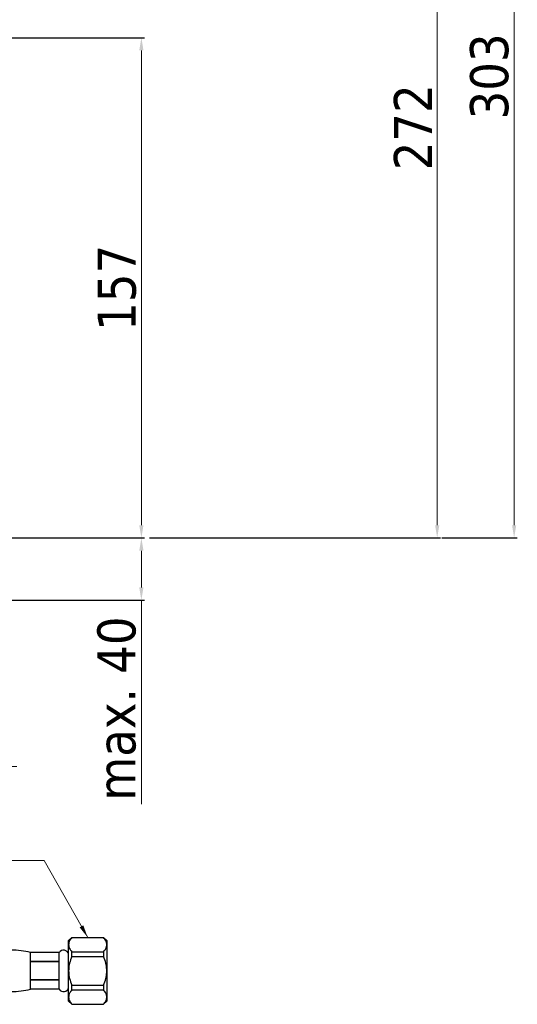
# Model space of a CAD drawing. Header units: millimetres. Extents: x 2465 to 2926, y 45 to 644.
# Tile 5 of 6: x 2770 to 2926, y 129 to 438. Entities that reach past the tile are written whole.
import ezdxf

# ---------------------------------------------------------------- set-up
doc = ezdxf.new("R2010")
doc.units = ezdxf.units.MM
doc.layers.add('COSTRUZIONE', color=4, linetype='Continuous', lineweight=13)
doc.styles.get("Standard").update_dxf_attribs({"font": 'tahoma.ttf'})
doc.dimstyles.new('ISO-25', dxfattribs={"dimtxt": 12, "dimasz": 4, "dimexe": 1, "dimexo": 1.5, "dimgap": 1.5, "dimtad": 1, "dimdec": 0, "dimtxsty": 'Standard', "dimcen": 2.5, "dimclrd": 7, "dimclre": 7, "dimclrt": 7, "dimadec": 0, "dimazin": 0, "dimtfac": 1, "dimtdec": 0, "dimtmove": 0, "dimatfit": 3, "dimfxl": 1, "dimlwd": 13, "dimarcsym": 0})

# ---------------------------------------------------------------- blocks, each defined once
blk = doc.blocks.new('*D8')
at = {"color": 7, "linetype": 'Continuous', "lineweight": -2, "transparency": 16777216}
for p, q in [((2693.06, 275.06), (2809.13, 275.06)), ((2708.56, 255.52), (2809.13, 255.52))]:
    blk.add_line(p, q, dxfattribs=at)
at = {"color": 7, "linetype": 'Continuous', "lineweight": 13, "transparency": 16777216}
for p, q in [((2808.13, 271.06), (2808.13, 259.52)), ((2808.13, 255.52), (2808.13, 191.41))]:
    blk.add_line(p, q, dxfattribs=at)
at = {"color": 7, "linetype": 'Continuous', "transparency": 16777216}
for points in [[(2807.46, 271.06), (2808.79, 271.06), (2808.13, 275.06)], [(2807.46, 259.52), (2808.79, 259.52), (2808.13, 255.52)]]:
    blk.add_solid(points, dxfattribs=at)
at = {"layer": 'Defpoints', "color": 0, "linetype": 'Continuous', "transparency": 16777216}
for p in [(2691.56, 275.06), (2707.06, 255.52), (2808.13, 255.52)]:
    blk.add_point(p, dxfattribs=at)
at = {"color": 7, "linetype": 'Continuous', "transparency": 16777216, "insert": (2800.38, 221.47), "char_height": 12, "attachment_point": 5, "rotation": 90}
blk.add_mtext('max. 40', dxfattribs=at)
blk = doc.blocks.new('*D9')
at = {"color": 7, "linetype": 'Continuous', "lineweight": -2, "transparency": 16777216}
for p, q in [((2645.31, 273.56), (2645.31, 202.31)), ((2678.81, 273.56), (2678.81, 202.31))]:
    blk.add_line(p, q, dxfattribs=at)
at = {"color": 7, "linetype": 'Continuous', "lineweight": 13, "transparency": 16777216}
for p, q in [((2649.31, 203.31), (2674.81, 203.31)), ((2678.81, 203.31), (2768.99, 203.31))]:
    blk.add_line(p, q, dxfattribs=at)
at = {"color": 7, "transparency": 16777216}
for points in [[(2649.31, 203.98), (2649.31, 202.65), (2645.31, 203.31)], [(2674.81, 202.65), (2674.81, 203.98), (2678.81, 203.31)]]:
    blk.add_solid(points, dxfattribs=at)
at = {"layer": 'Defpoints', "color": 0, "transparency": 16777216}
for p in [(2645.31, 275.06), (2678.81, 275.06), (2678.81, 203.31)]:
    blk.add_point(p, dxfattribs=at)
at = {"color": 7, "transparency": 16777216, "insert": (2730.7, 222.03), "char_height": 12, "attachment_point": 5}
blk.add_mtext('min.%%c33,5 \\P max.%%c40', dxfattribs=at)
blk = doc.blocks.new('*D11')
at = {"color": 7, "linetype": 'Continuous', "lineweight": -2, "transparency": 16777216}
for p, q in [((2742.26, 432.21), (2809.13, 432.21)), ((2693.06, 275.06), (2809.13, 275.06))]:
    blk.add_line(p, q, dxfattribs=at)
at = {"color": 7, "linetype": 'Continuous', "lineweight": 13, "transparency": 16777216}
blk.add_line((2808.13, 428.21), (2808.13, 279.06), dxfattribs=at)
at = {"color": 7, "linetype": 'Continuous', "transparency": 16777216}
for points in [[(2807.46, 428.21), (2808.79, 428.21), (2808.13, 432.21)], [(2807.46, 279.06), (2808.79, 279.06), (2808.13, 275.06)]]:
    blk.add_solid(points, dxfattribs=at)
at = {"layer": 'Defpoints', "color": 0, "linetype": 'Continuous', "transparency": 16777216}
for p in [(2740.76, 432.21), (2691.56, 275.06), (2808.13, 275.06)]:
    blk.add_point(p, dxfattribs=at)
at = {"color": 7, "linetype": 'Continuous', "transparency": 16777216, "insert": (2800.48, 353.64), "char_height": 12, "attachment_point": 5, "rotation": 90}
blk.add_mtext('157', dxfattribs=at)
blk = doc.blocks.new('*D18')
at = {"layer": 'COSTRUZIONE', "color": 7, "lineweight": -2, "transparency": 16777216}
for p, q in [((2885.06, 533.06), (2902.14, 533.06)), ((2810.63, 275.06), (2902.14, 275.06))]:
    blk.add_line(p, q, dxfattribs=at)
at = {"layer": 'COSTRUZIONE', "color": 7, "lineweight": 13, "transparency": 16777216}
blk.add_line((2901.14, 529.06), (2901.14, 279.06), dxfattribs=at)
at = {"layer": 'COSTRUZIONE', "color": 7, "transparency": 16777216}
for points in [[(2900.48, 529.06), (2901.81, 529.06), (2901.14, 533.06)], [(2900.48, 279.06), (2901.81, 279.06), (2901.14, 275.06)]]:
    blk.add_solid(points, dxfattribs=at)
at = {"layer": 'Defpoints', "color": 0, "transparency": 16777216}
for p in [(2883.56, 533.06), (2809.13, 275.06), (2901.14, 275.06)]:
    blk.add_point(p, dxfattribs=at)
at = {"layer": 'COSTRUZIONE', "color": 7, "transparency": 16777216, "insert": (2893.52, 404.06), "char_height": 12, "attachment_point": 5, "rotation": 90}
blk.add_mtext('272', dxfattribs=at)
blk = doc.blocks.new('*D19')
at = {"layer": 'COSTRUZIONE', "color": 7, "lineweight": -2, "transparency": 16777216}
for p, q in [((2891.56, 565.06), (2926.33, 565.06)), ((2902.64, 275.06), (2926.33, 275.06))]:
    blk.add_line(p, q, dxfattribs=at)
at = {"layer": 'COSTRUZIONE', "color": 7, "lineweight": 13, "transparency": 16777216}
blk.add_line((2925.33, 561.06), (2925.33, 279.06), dxfattribs=at)
at = {"layer": 'COSTRUZIONE', "color": 7, "transparency": 16777216}
for points in [[(2924.67, 561.06), (2926, 561.06), (2925.33, 565.06)], [(2924.67, 279.06), (2926, 279.06), (2925.33, 275.06)]]:
    blk.add_solid(points, dxfattribs=at)
at = {"layer": 'Defpoints', "color": 0, "transparency": 16777216}
for p in [(2890.06, 565.06), (2901.14, 275.06), (2925.33, 275.06)]:
    blk.add_point(p, dxfattribs=at)
at = {"layer": 'COSTRUZIONE', "color": 7, "transparency": 16777216, "insert": (2917.59, 420.06), "char_height": 12, "attachment_point": 5, "rotation": 90}
blk.add_mtext('303', dxfattribs=at)

msp = doc.modelspace()

# ---------------------------------------------------------------- linework, layer by layer
at = {"color": 7, "linetype": 'Continuous'}
for p, q in [((2785.26, 148.56), (2786.26, 149.56)), ((2785.26, 129.56), (2785.26, 148.56)), ((2786.26, 149.56), (2796.26, 149.56)), ((2786.26, 149.52), (2786.26, 149.56)), ((2786.26, 149.52), (2796.26, 149.52)), ((2797.26, 148.56), (2796.26, 149.56)), ((2796.26, 149.56), (2796.26, 149.52)), ((2797.26, 148.56), (2797.26, 129.56)), ((2797.26, 147.29), (2797.25, 147.53)), ((2797.25, 147.05), (2797.26, 147.29)), ((2782.26, 144.81), (2773.26, 144.81)), ((2782.26, 144.81), (2773.26, 144.81)), ((2773.26, 133.31), (2773.26, 144.81)), ((2782.26, 133.31), (2782.26, 144.81)), ((2786.26, 143.53), (2786.26, 145.05)), ((2786.26, 145.05), (2796.26, 145.05)), ((2786.26, 143.53), (2796.26, 143.53)), ((2796.26, 145.05), (2796.26, 143.53)), ((2782.26, 141.97), (2773.26, 141.97)), ((2782.26, 141.9), (2773.26, 141.9)), ((2782.26, 136.22), (2773.26, 136.22)), ((2782.26, 136.15), (2773.26, 136.15)), ((2782.26, 133.31), (2773.26, 133.31)), ((2782.26, 133.31), (2773.26, 133.31)), ((2786.26, 133.07), (2786.26, 134.59)), ((2786.26, 134.59), (2796.26, 134.59)), ((2786.26, 133.07), (2796.26, 133.07)), ((2796.26, 134.59), (2796.26, 133.07)), ((2797.26, 130.83), (2797.25, 131.07)), ((2797.25, 130.6), (2797.26, 130.83)), ((2785.26, 129.56), (2786.26, 128.56)), ((2786.26, 128.56), (2786.26, 128.6)), ((2786.26, 128.6), (2796.26, 128.6)), ((2786.26, 128.56), (2796.26, 128.56)), ((2797.26, 129.56), (2796.26, 128.56)), ((2796.26, 128.6), (2796.26, 128.56))]:
    msp.add_line(p, q, dxfattribs=at)
for points in [[(2786.26, 149.52), (2786.05, 149.26), (2785.86, 149), (2785.7, 148.75), (2785.56, 148.5), (2785.45, 148.25), (2785.37, 148.01), (2785.31, 147.77), (2785.27, 147.53), (2785.26, 147.29)], [(2797.25, 147.53), (2797.21, 147.77), (2797.15, 148.01), (2797.07, 148.25), (2796.96, 148.5), (2796.82, 148.75), (2796.66, 149), (2796.47, 149.26), (2796.26, 149.52)], [(2785.26, 147.29), (2785.27, 147.05), (2785.31, 146.81), (2785.37, 146.57), (2785.45, 146.32), (2785.56, 146.08), (2785.7, 145.83), (2785.86, 145.57), (2786.05, 145.32), (2786.26, 145.05)], [(2796.26, 145.05), (2796.47, 145.32), (2796.66, 145.57), (2796.82, 145.83), (2796.96, 146.08), (2797.07, 146.32), (2797.15, 146.57), (2797.21, 146.81), (2797.25, 147.05)], [(2786.26, 143.53), (2786.05, 143.01), (2785.86, 142.49), (2785.7, 141.98), (2785.56, 141.48), (2785.45, 140.99), (2785.37, 140.51), (2785.31, 140.02), (2785.27, 139.54), (2785.26, 139.06)], [(2797.26, 139.06), (2797.25, 139.54), (2797.21, 140.03), (2797.15, 140.51), (2797.06, 141), (2796.95, 141.49), (2796.82, 141.99), (2796.66, 142.5), (2796.47, 143.01), (2796.26, 143.53)], [(2785.26, 139.06), (2785.27, 138.58), (2785.31, 138.1), (2785.37, 137.61), (2785.46, 137.12), (2785.57, 136.63), (2785.7, 136.13), (2785.86, 135.63), (2786.05, 135.11), (2786.26, 134.59)], [(2796.26, 134.59), (2796.47, 135.12), (2796.66, 135.63), (2796.82, 136.14), (2796.96, 136.64), (2797.07, 137.13), (2797.15, 137.62), (2797.21, 138.1), (2797.25, 138.58), (2797.26, 139.06)], [(2786.26, 133.07), (2786.05, 132.81), (2785.86, 132.55), (2785.7, 132.3), (2785.56, 132.05), (2785.45, 131.8), (2785.37, 131.56), (2785.31, 131.31), (2785.27, 131.07), (2785.26, 130.83)], [(2797.25, 131.07), (2797.21, 131.31), (2797.15, 131.56), (2797.07, 131.8), (2796.96, 132.05), (2796.82, 132.3), (2796.66, 132.55), (2796.47, 132.81), (2796.26, 133.07)], [(2785.26, 130.83), (2785.27, 130.6), (2785.31, 130.35), (2785.37, 130.11), (2785.45, 129.87), (2785.56, 129.62), (2785.7, 129.37), (2785.86, 129.12), (2786.05, 128.86), (2786.26, 128.6)], [(2796.26, 128.6), (2796.47, 128.86), (2796.66, 129.12), (2796.82, 129.37), (2796.96, 129.62), (2797.07, 129.87), (2797.15, 130.11), (2797.21, 130.35), (2797.25, 130.6)]]:
    msp.add_lwpolyline(points, dxfattribs=at)
for centre, radius, start, end in [((2767.26, 121.19), 24.38, 75.75, 90), ((2783.65, 143.91), 1.66, 14.1671, 146.9083), ((2767.26, 156.94), 24.38, 270, 284.25), ((2783.65, 134.22), 1.66, 213.0917, 345.8329)]:
    msp.add_arc(centre, radius, start, end, dxfattribs=at)

# ---------------------------------------------------------------- dimensions: what is measured, and where the dimension line sits
dim = msp.add_linear_dim(base=(2808.13, 275.06), p1=(2740.76, 432.21), p2=(2691.56, 275.06), angle=90, dimstyle='ISO-25', dxfattribs=at)
dim.commit()
dim.dimension.update_dxf_attribs({"geometry": '*D11', "text_midpoint": (2800.48, 353.64)})
dim = msp.add_linear_dim(base=(2678.81, 203.31), p1=(2645.31, 275.06), p2=(2678.81, 275.06), text='min.%%c33,5 \\P max.%%c40', dimstyle='ISO-25', dxfattribs=at)
dim.commit()
dim.dimension.update_dxf_attribs({"geometry": '*D9', "text_midpoint": (2730.7, 203.31), "dimtype": 160})
dim = msp.add_linear_dim(base=(2808.13, 255.52), p1=(2691.56, 275.06), p2=(2707.06, 255.52), angle=90, text='max. 40', dimstyle='ISO-25', dxfattribs=at)
dim.commit()
dim.dimension.update_dxf_attribs({"geometry": '*D8', "text_midpoint": (2800.38, 221.47)})
at = {"layer": 'COSTRUZIONE'}
for base, p1, p2, text, picture, middle in [((2925.33, 275.06), (2890.06, 565.06), (2901.14, 275.06), '303', '*D19', (2917.59, 420.06)), ((2901.14, 275.06), (2883.56, 533.06), (2809.13, 275.06), '272', '*D18', (2893.52, 404.06))]:
    dim = msp.add_linear_dim(base=base, p1=p1, p2=p2, angle=90, text=text, dimstyle='ISO-25', dxfattribs=at)
    dim.commit()
    dim.dimension.update_dxf_attribs({"geometry": picture, "text_midpoint": middle})

# ---------------------------------------------------------------- leaders
at = {"color": 7, "linetype": 'Continuous', "annotation_type": 0, "has_hookline": 1, "hookline_direction": 1, "text_width": 40.52}
msp.add_leader([(2791.26, 149.56), (2777.6, 173.75), (2753.24, 173.75)], dimstyle='ISO-25', override={"dimgap": 1.5, "dimtad": 0}, dxfattribs=at)

doc.saveas('drawing.dxf')
